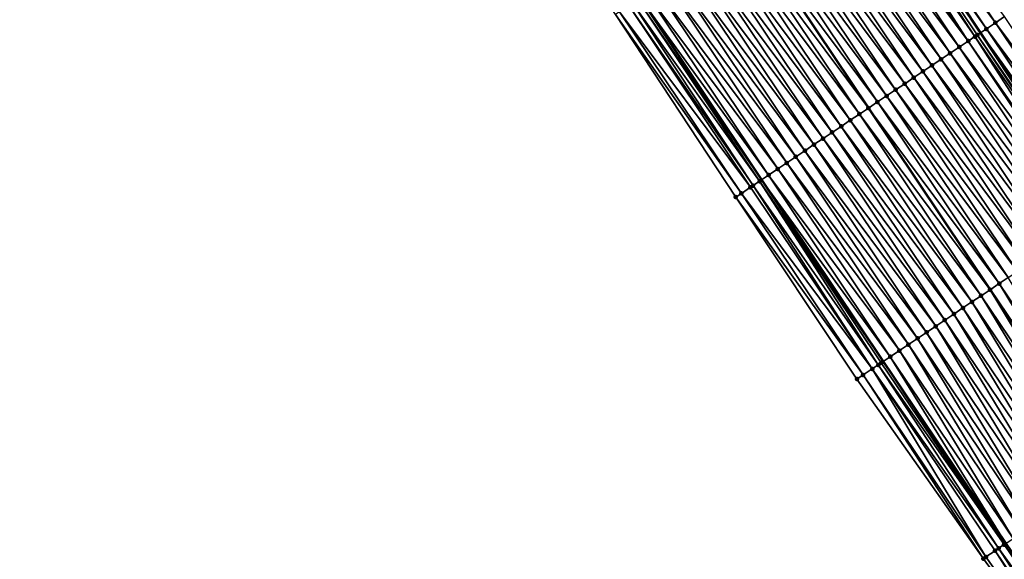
# Model space of a CAD drawing. Header units: feet. Extents: x 2010743 to 2022806, y 818705 to 837694.
# Tile 92 of 256: x 2014090 to 2014180, y 821829 to 821879. Entities that reach past the tile are written whole.
import ezdxf

# ---------------------------------------------------------------- set-up
doc = ezdxf.new("R2010")
doc.units = ezdxf.units.FT
doc.header["$MEASUREMENT"] = 0
for name, color, linetype, lineweight in [('EP_Travel Lane', 172, 'Continuous', 53), ('Road Shots', 141, 'Continuous', 100), ('STRIPING', 60, 'Continuous', 53)]:
    doc.layers.add(name, color=color, linetype=linetype, lineweight=lineweight)
doc.layers.add('I-77-MM17-21_NB-Surface-Border', color=7, linetype='Continuous')
doc.layers.add('I-77-MM17-21_NB-Surface-TIN', color=7, linetype='Continuous')

msp = doc.modelspace()

# ---------------------------------------------------------------- linework, layer by layer
at = {"layer": 'EP_Travel Lane'}
for points in [[(2014079.609, 822027.854, 273.466), (2014090.376, 822011.122, 273.259), (2014101.244, 821994.333, 273.064), (2014112.123, 821977.571, 272.86), (2014123.071, 821960.835, 272.622), (2014134.019, 821944.099, 272.382), (2014144.982, 821927.482, 272.168), (2014156.018, 821910.803, 271.979), (2014167.017, 821894.179, 271.789), (2014178.051, 821877.498, 271.577), (2014189.085, 821860.818, 271.381), (2014200.252, 821844.289, 271.176), (2014211.496, 821827.75, 270.973), (2014222.733, 821811.241, 270.786), (2014234.011, 821794.725, 270.594), (2014245.289, 821778.21, 270.372), (2014256.602, 821761.799, 270.192), (2014267.975, 821745.349, 269.984), (2014279.343, 821729.009, 269.793), (2014290.901, 821712.687, 269.598), (2014302.458, 821696.366, 269.405), (2014314.047, 821680.186, 269.213), (2014325.722, 821663.949, 269), (2014337.395, 821647.746, 268.801)], [(2014081.047, 821981.256, 273.746), (2014091.932, 821964.454, 273.537), (2014102.822, 821947.68, 273.316), (2014113.712, 821930.906, 273.106), (2014124.778, 821914.105, 272.919), (2014135.813, 821897.426, 272.742), (2014146.913, 821880.689, 272.528), (2014158.019, 821864.057, 272.32), (2014169.125, 821847.425, 272.103), (2014180.375, 821830.807, 271.899), (2014191.619, 821814.269, 271.697), (2014202.891, 821797.703, 271.493), (2014214.161, 821781.181, 271.303), (2014225.43, 821764.659, 271.116), (2014236.829, 821748.12, 270.895), (2014248.202, 821731.669, 270.691), (2014259.687, 821715.145, 270.504), (2014271.21, 821698.799, 270.312), (2014282.732, 821682.453, 270.127), (2014294.447, 821666.086, 269.929), (2014306.121, 821649.848, 269.728), (2014317.83, 821633.588, 269.507)]]:
    msp.add_polyline3d(points, dxfattribs=at)
at = {"layer": 'I-77-MM17-21_NB-Surface-Border', "color": 3, "linetype": 'Continuous', "lineweight": -3}
msp.add_polyline3d([(2014316.251, 821632.446, 269.517), (2014304.281, 821648.525, 269.742), (2014292.092, 821664.393, 269.964), (2014280.499, 821680.878, 270.176), (2014269.036, 821697.266, 270.356), (2014257.837, 821713.841, 270.517), (2014246.341, 821730.382, 270.703), (2014234.967, 821746.832, 270.915), (2014223.679, 821763.465, 271.148), (2014212.525, 821780.065, 271.329), (2014201.924, 821797.043, 271.516), (2014190.109, 821813.245, 271.727), (2014178.307, 821829.405, 271.931), (2014166.739, 821845.825, 272.13), (2014155.647, 821862.466, 272.366), (2014144.638, 821879.162, 272.581), (2014133.601, 821895.962, 272.791), (2014122.587, 821912.656, 272.951), (2014111.531, 821929.489, 273.143), (2014100.724, 821946.317, 273.36), (2014090.156, 821963.3, 273.584), (2014079.349, 821980.157, 273.795)], dxfattribs=at)
at = {"layer": 'I-77-MM17-21_NB-Surface-TIN', "color": 128, "linetype": 'Continuous', "lineweight": -3}
for points in [[(2014179.414, 821878.413, 271.488), (2014168.276, 821895.024, 271.714), (2014167.446, 821894.466, 271.766)], [(2014179.414, 821878.413, 271.488), (2014180.244, 821878.971, 271.441), (2014168.276, 821895.024, 271.714)], [(2014177.529, 821877.148, 271.603), (2014166.615, 821893.909, 271.811), (2014166.105, 821893.566, 271.834)], [(2014166.615, 821893.909, 271.811), (2014178.051, 821877.498, 271.577), (2014167.017, 821894.179, 271.789)], [(2014177.753, 821877.299, 271.592), (2014178.051, 821877.498, 271.577), (2014166.615, 821893.909, 271.811)], [(2014177.529, 821877.148, 271.603), (2014177.753, 821877.299, 271.592), (2014166.615, 821893.909, 271.811)], [(2014178.584, 821877.856, 271.549), (2014167.446, 821894.466, 271.766), (2014167.017, 821894.179, 271.789)], [(2014178.584, 821877.856, 271.549), (2014167.017, 821894.179, 271.789), (2014178.051, 821877.498, 271.577)], [(2014178.584, 821877.856, 271.549), (2014179.414, 821878.413, 271.488), (2014167.446, 821894.466, 271.766)], [(2014176.093, 821876.184, 271.655), (2014164.955, 821892.795, 271.864), (2014164.124, 821892.237, 271.894)], [(2014176.923, 821876.741, 271.627), (2014165.785, 821893.352, 271.843), (2014164.955, 821892.795, 271.864)], [(2014176.093, 821876.184, 271.655), (2014176.923, 821876.741, 271.627), (2014164.955, 821892.795, 271.864)], [(2014176.923, 821876.741, 271.627), (2014166.105, 821893.566, 271.834), (2014165.785, 821893.352, 271.843)], [(2014176.923, 821876.741, 271.627), (2014177.529, 821877.148, 271.603), (2014166.105, 821893.566, 271.834)], [(2014175.262, 821875.627, 271.683), (2014164.124, 821892.237, 271.894), (2014163.294, 821891.68, 271.923)], [(2014175.262, 821875.627, 271.683), (2014176.093, 821876.184, 271.655), (2014164.124, 821892.237, 271.894)], [(2014173.601, 821874.513, 271.741), (2014162.463, 821891.123, 271.955), (2014161.633, 821890.566, 271.981)], [(2014174.432, 821875.07, 271.71), (2014163.294, 821891.68, 271.923), (2014162.463, 821891.123, 271.955)], [(2014173.601, 821874.513, 271.741), (2014174.432, 821875.07, 271.71), (2014162.463, 821891.123, 271.955)], [(2014174.432, 821875.07, 271.71), (2014175.262, 821875.627, 271.683), (2014163.294, 821891.68, 271.923)], [(2014171.941, 821873.398, 271.796), (2014160.803, 821890.009, 272.01), (2014159.972, 821889.451, 272.039)], [(2014172.771, 821873.956, 271.769), (2014161.633, 821890.566, 271.981), (2014160.803, 821890.009, 272.01)], [(2014171.941, 821873.398, 271.796), (2014172.771, 821873.956, 271.769), (2014160.803, 821890.009, 272.01)], [(2014172.771, 821873.956, 271.769), (2014173.601, 821874.513, 271.741), (2014161.633, 821890.566, 271.981)], [(2014171.11, 821872.841, 271.823), (2014159.972, 821889.451, 272.039), (2014159.142, 821888.894, 272.066)], [(2014171.11, 821872.841, 271.823), (2014171.941, 821873.398, 271.796), (2014159.972, 821889.451, 272.039)], [(2014169.449, 821871.727, 271.877), (2014158.311, 821888.337, 272.096), (2014157.481, 821887.78, 272.119)], [(2014170.28, 821872.284, 271.846), (2014159.142, 821888.894, 272.066), (2014158.311, 821888.337, 272.096)], [(2014169.449, 821871.727, 271.877), (2014170.28, 821872.284, 271.846), (2014158.311, 821888.337, 272.096)], [(2014170.28, 821872.284, 271.846), (2014171.11, 821872.841, 271.823), (2014159.142, 821888.894, 272.066)], [(2014168.619, 821871.17, 271.899), (2014157.481, 821887.78, 272.119), (2014156.651, 821887.223, 272.147)], [(2014168.619, 821871.17, 271.899), (2014169.449, 821871.727, 271.877), (2014157.481, 821887.78, 272.119)], [(2014166.958, 821870.055, 271.985), (2014155.82, 821886.666, 272.186), (2014154.99, 821886.108, 272.219)], [(2014155.82, 821886.666, 272.186), (2014167.789, 821870.613, 271.94), (2014156.651, 821887.223, 272.147)], [(2014166.958, 821870.055, 271.985), (2014167.789, 821870.613, 271.94), (2014155.82, 821886.666, 272.186)], [(2014168.619, 821871.17, 271.899), (2014156.651, 821887.223, 272.147), (2014167.789, 821870.613, 271.94)], [(2014165.298, 821868.941, 272.049), (2014154.159, 821885.551, 272.248), (2014153.329, 821884.994, 272.282)], [(2014166.128, 821869.498, 272.017), (2014154.99, 821886.108, 272.219), (2014154.159, 821885.551, 272.248)], [(2014165.298, 821868.941, 272.049), (2014166.128, 821869.498, 272.017), (2014154.159, 821885.551, 272.248)], [(2014166.128, 821869.498, 272.017), (2014166.958, 821870.055, 271.985), (2014154.99, 821886.108, 272.219)], [(2014164.467, 821868.384, 272.08), (2014153.329, 821884.994, 272.282), (2014152.499, 821884.437, 272.313)], [(2014164.467, 821868.384, 272.08), (2014165.298, 821868.941, 272.049), (2014153.329, 821884.994, 272.282)], [(2014162.806, 821867.269, 272.14), (2014151.668, 821883.88, 272.344), (2014150.838, 821883.322, 272.375)], [(2014163.637, 821867.826, 272.11), (2014152.499, 821884.437, 272.313), (2014151.668, 821883.88, 272.344)], [(2014162.806, 821867.269, 272.14), (2014163.637, 821867.826, 272.11), (2014151.668, 821883.88, 272.344)], [(2014163.637, 821867.826, 272.11), (2014164.467, 821868.384, 272.08), (2014152.499, 821884.437, 272.313)], [(2014161.976, 821866.712, 272.169), (2014150.838, 821883.322, 272.375), (2014150.008, 821882.765, 272.406)], [(2014161.976, 821866.712, 272.169), (2014162.806, 821867.269, 272.14), (2014150.838, 821883.322, 272.375)], [(2014160.315, 821865.598, 272.227), (2014149.177, 821882.208, 272.437), (2014148.347, 821881.651, 272.474)], [(2014161.146, 821866.155, 272.198), (2014150.008, 821882.765, 272.406), (2014149.177, 821882.208, 272.437)], [(2014160.315, 821865.598, 272.227), (2014161.146, 821866.155, 272.198), (2014149.177, 821882.208, 272.437)], [(2014161.146, 821866.155, 272.198), (2014161.976, 821866.712, 272.169), (2014150.008, 821882.765, 272.406)], [(2014158.655, 821864.483, 272.3), (2014147.517, 821881.093, 272.513), (2014146.913, 821880.689, 272.528)], [(2014159.485, 821865.04, 272.263), (2014148.347, 821881.651, 272.474), (2014147.517, 821881.093, 272.513)], [(2014158.655, 821864.483, 272.3), (2014159.485, 821865.04, 272.263), (2014147.517, 821881.093, 272.513)], [(2014159.485, 821865.04, 272.263), (2014160.315, 821865.598, 272.227), (2014148.347, 821881.651, 272.474)], [(2014157.231, 821863.528, 272.349), (2014146.193, 821880.206, 272.552), (2014145.856, 821879.979, 272.548)], [(2014157.824, 821863.926, 272.326), (2014146.686, 821880.536, 272.533), (2014146.193, 821880.206, 272.552)], [(2014157.231, 821863.528, 272.349), (2014157.824, 821863.926, 272.326), (2014146.193, 821880.206, 272.552)], [(2014146.686, 821880.536, 272.533), (2014158.019, 821864.057, 272.32), (2014146.913, 821880.689, 272.528)], [(2014157.824, 821863.926, 272.326), (2014158.019, 821864.057, 272.32), (2014146.686, 821880.536, 272.533)], [(2014158.655, 821864.483, 272.3), (2014146.913, 821880.689, 272.528), (2014158.019, 821864.057, 272.32)], [(2014156.163, 821862.812, 272.345), (2014145.025, 821879.422, 272.56), (2014144.638, 821879.162, 272.581)], [(2014156.994, 821863.369, 272.346), (2014145.856, 821879.979, 272.548), (2014145.025, 821879.422, 272.56)], [(2014156.163, 821862.812, 272.345), (2014156.994, 821863.369, 272.346), (2014145.025, 821879.422, 272.56)], [(2014156.994, 821863.369, 272.346), (2014157.231, 821863.528, 272.349), (2014145.856, 821879.979, 272.548)], [(2014155.647, 821862.466, 272.366), (2014156.163, 821862.812, 272.345), (2014144.638, 821879.162, 272.581)], [(2014190.552, 821861.803, 271.295), (2014179.414, 821878.413, 271.488), (2014178.584, 821877.856, 271.549)], [(2014191.382, 821862.36, 271.24), (2014180.244, 821878.971, 271.441), (2014179.414, 821878.413, 271.488)], [(2014190.552, 821861.803, 271.295), (2014191.382, 821862.36, 271.24), (2014179.414, 821878.413, 271.488)], [(2014177.753, 821877.299, 271.592), (2014189.085, 821860.818, 271.381), (2014178.051, 821877.498, 271.577)], [(2014189.722, 821861.246, 271.351), (2014178.584, 821877.856, 271.549), (2014178.051, 821877.498, 271.577)], [(2014189.722, 821861.246, 271.351), (2014178.051, 821877.498, 271.577), (2014189.085, 821860.818, 271.381)], [(2014189.722, 821861.246, 271.351), (2014190.552, 821861.803, 271.295), (2014178.584, 821877.856, 271.549)], [(2014188.061, 821860.131, 271.427), (2014176.923, 821876.741, 271.627), (2014176.093, 821876.184, 271.655)], [(2014188.328, 821860.31, 271.419), (2014177.529, 821877.148, 271.603), (2014176.923, 821876.741, 271.627)], [(2014188.061, 821860.131, 271.427), (2014188.328, 821860.31, 271.419), (2014176.923, 821876.741, 271.627)], [(2014188.891, 821860.688, 271.39), (2014177.753, 821877.299, 271.592), (2014177.529, 821877.148, 271.603)], [(2014188.328, 821860.31, 271.419), (2014188.891, 821860.688, 271.39), (2014177.529, 821877.148, 271.603)], [(2014188.891, 821860.688, 271.39), (2014189.085, 821860.818, 271.381), (2014177.753, 821877.299, 271.592)], [(2014186.4, 821859.017, 271.478), (2014175.262, 821875.627, 271.683), (2014174.432, 821875.07, 271.71)], [(2014187.231, 821859.574, 271.45), (2014176.093, 821876.184, 271.655), (2014175.262, 821875.627, 271.683)], [(2014186.4, 821859.017, 271.478), (2014187.231, 821859.574, 271.45), (2014175.262, 821875.627, 271.683)], [(2014187.231, 821859.574, 271.45), (2014188.061, 821860.131, 271.427), (2014176.093, 821876.184, 271.655)], [(2014185.57, 821858.46, 271.512), (2014174.432, 821875.07, 271.71), (2014173.601, 821874.513, 271.741)], [(2014185.57, 821858.46, 271.512), (2014186.4, 821859.017, 271.478), (2014174.432, 821875.07, 271.71)], [(2014183.909, 821857.345, 271.574), (2014172.771, 821873.956, 271.769), (2014171.941, 821873.398, 271.796)], [(2014184.739, 821857.902, 271.545), (2014173.601, 821874.513, 271.741), (2014172.771, 821873.956, 271.769)], [(2014183.909, 821857.345, 271.574), (2014184.739, 821857.902, 271.545), (2014172.771, 821873.956, 271.769)], [(2014184.739, 821857.902, 271.545), (2014185.57, 821858.46, 271.512), (2014173.601, 821874.513, 271.741)], [(2014183.079, 821856.788, 271.602), (2014171.941, 821873.398, 271.796), (2014171.11, 821872.841, 271.823)], [(2014183.079, 821856.788, 271.602), (2014183.909, 821857.345, 271.574), (2014171.941, 821873.398, 271.796)], [(2014181.418, 821855.674, 271.657), (2014170.28, 821872.284, 271.846), (2014169.449, 821871.727, 271.877)], [(2014182.248, 821856.231, 271.631), (2014171.11, 821872.841, 271.823), (2014170.28, 821872.284, 271.846)], [(2014181.418, 821855.674, 271.657), (2014182.248, 821856.231, 271.631), (2014170.28, 821872.284, 271.846)], [(2014182.248, 821856.231, 271.631), (2014183.079, 821856.788, 271.602), (2014171.11, 821872.841, 271.823)], [(2014179.757, 821854.559, 271.705), (2014168.619, 821871.17, 271.899), (2014167.789, 821870.613, 271.94)], [(2014180.587, 821855.117, 271.681), (2014169.449, 821871.727, 271.877), (2014168.619, 821871.17, 271.899)], [(2014179.757, 821854.559, 271.705), (2014180.587, 821855.117, 271.681), (2014168.619, 821871.17, 271.899)], [(2014180.587, 821855.117, 271.681), (2014181.418, 821855.674, 271.657), (2014169.449, 821871.727, 271.877)], [(2014166.958, 821870.055, 271.985), (2014178.927, 821854.002, 271.738), (2014167.789, 821870.613, 271.94)], [(2014179.757, 821854.559, 271.705), (2014167.789, 821870.613, 271.94), (2014178.927, 821854.002, 271.738)], [(2014177.266, 821852.888, 271.812), (2014166.128, 821869.498, 272.017), (2014165.298, 821868.941, 272.049)], [(2014178.096, 821853.445, 271.783), (2014166.958, 821870.055, 271.985), (2014166.128, 821869.498, 272.017)], [(2014177.266, 821852.888, 271.812), (2014178.096, 821853.445, 271.783), (2014166.128, 821869.498, 272.017)], [(2014178.096, 821853.445, 271.783), (2014178.927, 821854.002, 271.738), (2014166.958, 821870.055, 271.985)], [(2014175.605, 821851.773, 271.873), (2014164.467, 821868.384, 272.08), (2014163.637, 821867.826, 272.11)], [(2014176.436, 821852.331, 271.842), (2014165.298, 821868.941, 272.049), (2014164.467, 821868.384, 272.08)], [(2014175.605, 821851.773, 271.873), (2014176.436, 821852.331, 271.842), (2014164.467, 821868.384, 272.08)], [(2014176.436, 821852.331, 271.842), (2014177.266, 821852.888, 271.812), (2014165.298, 821868.941, 272.049)], [(2014174.775, 821851.216, 271.903), (2014163.637, 821867.826, 272.11), (2014162.806, 821867.269, 272.14)], [(2014174.775, 821851.216, 271.903), (2014175.605, 821851.773, 271.873), (2014163.637, 821867.826, 272.11)], [(2014173.114, 821850.102, 271.96), (2014161.976, 821866.712, 272.169), (2014161.146, 821866.155, 272.198)], [(2014173.944, 821850.659, 271.932), (2014162.806, 821867.269, 272.14), (2014161.976, 821866.712, 272.169)], [(2014173.114, 821850.102, 271.96), (2014173.944, 821850.659, 271.932), (2014161.976, 821866.712, 272.169)], [(2014173.944, 821850.659, 271.932), (2014174.775, 821851.216, 271.903), (2014162.806, 821867.269, 272.14)], [(2014172.284, 821849.545, 271.982), (2014161.146, 821866.155, 272.198), (2014160.315, 821865.598, 272.227)], [(2014172.284, 821849.545, 271.982), (2014173.114, 821850.102, 271.96), (2014161.146, 821866.155, 272.198)], [(2014170.623, 821848.43, 272.044), (2014159.485, 821865.04, 272.263), (2014158.655, 821864.483, 272.3)], [(2014171.453, 821848.988, 272.009), (2014160.315, 821865.598, 272.227), (2014159.485, 821865.04, 272.263)], [(2014170.623, 821848.43, 272.044), (2014171.453, 821848.988, 272.009), (2014159.485, 821865.04, 272.263)], [(2014171.453, 821848.988, 272.009), (2014172.284, 821849.545, 271.982), (2014160.315, 821865.598, 272.227)], [(2014168.686, 821847.131, 272.115), (2014157.824, 821863.926, 272.326), (2014157.231, 821863.528, 272.349)], [(2014157.824, 821863.926, 272.326), (2014169.125, 821847.425, 272.103), (2014158.019, 821864.057, 272.32)], [(2014168.962, 821847.316, 272.107), (2014169.125, 821847.425, 272.103), (2014157.824, 821863.926, 272.326)], [(2014168.686, 821847.131, 272.115), (2014168.962, 821847.316, 272.107), (2014157.824, 821863.926, 272.326)], [(2014169.793, 821847.873, 272.085), (2014158.655, 821864.483, 272.3), (2014158.019, 821864.057, 272.32)], [(2014169.793, 821847.873, 272.085), (2014158.019, 821864.057, 272.32), (2014169.125, 821847.425, 272.103)], [(2014169.793, 821847.873, 272.085), (2014170.623, 821848.43, 272.044), (2014158.655, 821864.483, 272.3)], [(2014168.132, 821846.759, 272.114), (2014156.994, 821863.369, 272.346), (2014156.163, 821862.812, 272.345)], [(2014168.132, 821846.759, 272.114), (2014157.231, 821863.528, 272.349), (2014156.994, 821863.369, 272.346)], [(2014168.132, 821846.759, 272.114), (2014168.686, 821847.131, 272.115), (2014157.231, 821863.528, 272.349)], [(2014167.301, 821846.202, 272.117), (2014156.163, 821862.812, 272.345), (2014155.647, 821862.466, 272.366)], [(2014166.739, 821845.825, 272.13), (2014167.301, 821846.202, 272.117), (2014155.647, 821862.466, 272.366)], [(2014167.301, 821846.202, 272.117), (2014168.132, 821846.759, 272.114), (2014156.163, 821862.812, 272.345)], [(2014190.961, 821837.988, 271.506), (2014180.587, 821855.117, 271.681), (2014179.757, 821854.559, 271.705)], [(2014189.306, 821836.865, 271.573), (2014178.927, 821854.002, 271.738), (2014178.096, 821853.445, 271.783)], [(2014179.757, 821854.559, 271.705), (2014178.927, 821854.002, 271.738), (2014190.134, 821837.426, 271.533)], [(2014189.306, 821836.865, 271.573), (2014190.134, 821837.426, 271.533), (2014178.927, 821854.002, 271.738)], [(2014190.961, 821837.988, 271.506), (2014179.757, 821854.559, 271.705), (2014190.134, 821837.426, 271.533)], [(2014188.479, 821836.304, 271.602), (2014178.096, 821853.445, 271.783), (2014177.266, 821852.888, 271.812)], [(2014188.479, 821836.304, 271.602), (2014189.306, 821836.865, 271.573), (2014178.096, 821853.445, 271.783)], [(2014186.823, 821835.181, 271.653), (2014176.436, 821852.331, 271.842), (2014175.605, 821851.773, 271.873)], [(2014187.651, 821835.742, 271.622), (2014177.266, 821852.888, 271.812), (2014176.436, 821852.331, 271.842)], [(2014186.823, 821835.181, 271.653), (2014187.651, 821835.742, 271.622), (2014176.436, 821852.331, 271.842)], [(2014187.651, 821835.742, 271.622), (2014188.479, 821836.304, 271.602), (2014177.266, 821852.888, 271.812)], [(2014185.996, 821834.62, 271.685), (2014175.605, 821851.773, 271.873), (2014174.775, 821851.216, 271.903)], [(2014185.996, 821834.62, 271.685), (2014186.823, 821835.181, 271.653), (2014175.605, 821851.773, 271.873)], [(2014184.341, 821833.497, 271.745), (2014173.944, 821850.659, 271.932), (2014173.114, 821850.102, 271.96)], [(2014185.168, 821834.058, 271.715), (2014174.775, 821851.216, 271.903), (2014173.944, 821850.659, 271.932)], [(2014184.341, 821833.497, 271.745), (2014185.168, 821834.058, 271.715), (2014173.944, 821850.659, 271.932)], [(2014185.168, 821834.058, 271.715), (2014185.996, 821834.62, 271.685), (2014174.775, 821851.216, 271.903)], [(2014182.685, 821832.374, 271.803), (2014172.284, 821849.545, 271.982), (2014171.453, 821848.988, 272.009)], [(2014183.513, 821832.936, 271.774), (2014173.114, 821850.102, 271.96), (2014172.284, 821849.545, 271.982)], [(2014182.685, 821832.374, 271.803), (2014183.513, 821832.936, 271.774), (2014172.284, 821849.545, 271.982)], [(2014183.513, 821832.936, 271.774), (2014184.341, 821833.497, 271.745), (2014173.114, 821850.102, 271.96)], [(2014181.858, 821831.813, 271.839), (2014171.453, 821848.988, 272.009), (2014170.623, 821848.43, 272.044)], [(2014181.858, 821831.813, 271.839), (2014182.685, 821832.374, 271.803), (2014171.453, 821848.988, 272.009)], [(2014169.793, 821847.873, 272.085), (2014169.125, 821847.425, 272.103), (2014180.375, 821830.807, 271.899)], [(2014181.03, 821831.252, 271.877), (2014170.623, 821848.43, 272.044), (2014169.793, 821847.873, 272.085)], [(2014181.03, 821831.252, 271.877), (2014169.793, 821847.873, 272.085), (2014180.375, 821830.807, 271.899)], [(2014181.03, 821831.252, 271.877), (2014181.858, 821831.813, 271.839), (2014170.623, 821848.43, 272.044)], [(2014178.547, 821829.568, 271.928), (2014168.132, 821846.759, 272.114), (2014167.301, 821846.202, 272.117)], [(2014179.702, 821830.351, 271.92), (2014168.686, 821847.131, 272.115), (2014168.132, 821846.759, 272.114)], [(2014178.547, 821829.568, 271.928), (2014179.375, 821830.129, 271.925), (2014168.132, 821846.759, 272.114)], [(2014179.375, 821830.129, 271.925), (2014179.702, 821830.351, 271.92), (2014168.132, 821846.759, 272.114)], [(2014180.203, 821830.69, 271.904), (2014168.962, 821847.316, 272.107), (2014168.686, 821847.131, 272.115)], [(2014179.702, 821830.351, 271.92), (2014180.203, 821830.69, 271.904), (2014168.686, 821847.131, 272.115)], [(2014180.203, 821830.69, 271.904), (2014169.125, 821847.425, 272.103), (2014168.962, 821847.316, 272.107)], [(2014180.203, 821830.69, 271.904), (2014180.375, 821830.807, 271.899), (2014169.125, 821847.425, 272.103)], [(2014178.307, 821829.405, 271.931), (2014167.301, 821846.202, 272.117), (2014166.739, 821845.825, 272.13)], [(2014178.307, 821829.405, 271.931), (2014178.547, 821829.568, 271.928), (2014167.301, 821846.202, 272.117)], [(2014191.423, 821814.136, 271.705), (2014180.203, 821830.69, 271.904), (2014179.702, 821830.351, 271.92)], [(2014191.423, 821814.136, 271.705), (2014180.375, 821830.807, 271.899), (2014180.203, 821830.69, 271.904)], [(2014190.109, 821813.245, 271.727), (2014179.375, 821830.129, 271.925), (2014178.547, 821829.568, 271.928)], [(2014190.596, 821813.574, 271.724), (2014179.702, 821830.351, 271.92), (2014179.375, 821830.129, 271.925)], [(2014190.109, 821813.245, 271.727), (2014190.596, 821813.574, 271.724), (2014179.375, 821830.129, 271.925)], [(2014190.596, 821813.574, 271.724), (2014191.423, 821814.136, 271.705), (2014179.702, 821830.351, 271.92)], [(2014190.109, 821813.245, 271.727), (2014178.547, 821829.568, 271.928), (2014178.307, 821829.405, 271.931)]]:
    msp.add_3dface(points, dxfattribs=at)
at = {"layer": 'Road Shots', "lineweight": 100}
for p in [(2014179.414, 821878.413, 271.488), (2014178.584, 821877.856, 271.549), (2014176.923, 821876.741, 271.627), (2014177.529, 821877.148, 271.603), (2014177.753, 821877.299, 271.592), (2014175.262, 821875.627, 271.683), (2014176.093, 821876.184, 271.655), (2014174.432, 821875.07, 271.71), (2014172.771, 821873.956, 271.769), (2014173.601, 821874.513, 271.741), (2014171.941, 821873.398, 271.796), (2014170.28, 821872.284, 271.846), (2014171.11, 821872.841, 271.823), (2014168.619, 821871.17, 271.899), (2014169.449, 821871.727, 271.877), (2014167.789, 821870.613, 271.94), (2014166.128, 821869.498, 272.017), (2014166.958, 821870.055, 271.985), (2014164.467, 821868.384, 272.08), (2014165.298, 821868.941, 272.049), (2014163.637, 821867.826, 272.11), (2014161.976, 821866.712, 272.169), (2014162.806, 821867.269, 272.14), (2014161.146, 821866.155, 272.198), (2014159.485, 821865.04, 272.263), (2014160.315, 821865.598, 272.227), (2014157.824, 821863.926, 272.326), (2014158.655, 821864.483, 272.3), (2014156.994, 821863.369, 272.346), (2014157.231, 821863.528, 272.349), (2014155.647, 821862.466, 272.366), (2014156.163, 821862.812, 272.345), (2014178.927, 821854.002, 271.738), (2014179.757, 821854.559, 271.705), (2014178.096, 821853.445, 271.783), (2014176.436, 821852.331, 271.842), (2014177.266, 821852.888, 271.812), (2014175.605, 821851.773, 271.873), (2014173.944, 821850.659, 271.932), (2014174.775, 821851.216, 271.903), (2014172.284, 821849.545, 271.982), (2014173.114, 821850.102, 271.96), (2014171.453, 821848.988, 272.009), (2014169.793, 821847.873, 272.085), (2014170.623, 821848.43, 272.044), (2014168.132, 821846.759, 272.114), (2014168.686, 821847.131, 272.115), (2014168.962, 821847.316, 272.107), (2014167.301, 821846.202, 272.117), (2014166.739, 821845.825, 272.13), (2014180.203, 821830.69, 271.904), (2014179.375, 821830.129, 271.925), (2014179.702, 821830.351, 271.92), (2014178.307, 821829.405, 271.931), (2014178.307, 821829.405, 271.931), (2014178.547, 821829.568, 271.928)]:
    msp.add_point(p, dxfattribs=at)
at = {"layer": 'STRIPING'}
msp.add_polyline3d([(2014080.019, 822004.416, 273.581), (2014090.884, 821987.625, 273.383), (2014101.756, 821970.837, 273.171), (2014112.646, 821954.063, 272.952), (2014123.536, 821937.289, 272.732), (2014134.546, 821920.573, 272.541), (2014145.581, 821903.894, 272.344), (2014156.651, 821887.223, 272.147), (2014167.789, 821870.613, 271.94), (2014178.927, 821854.002, 271.738), (2014190.134, 821837.426, 271.533), (2014201.354, 821820.872, 271.315), (2014212.591, 821804.321, 271.104), (2014223.858, 821787.798, 270.92), (2014235.125, 821771.275, 270.73), (2014246.481, 821754.797, 270.526), (2014257.854, 821738.347, 270.326), (2014269.278, 821721.91, 270.134), (2014280.8, 821705.563, 269.942), (2014292.322, 821689.217, 269.754), (2014303.972, 821672.939, 269.561), (2014315.646, 821656.701, 269.355), (2014327.336, 821640.467, 269.157)], dxfattribs=at)

doc.saveas('drawing.dxf')
